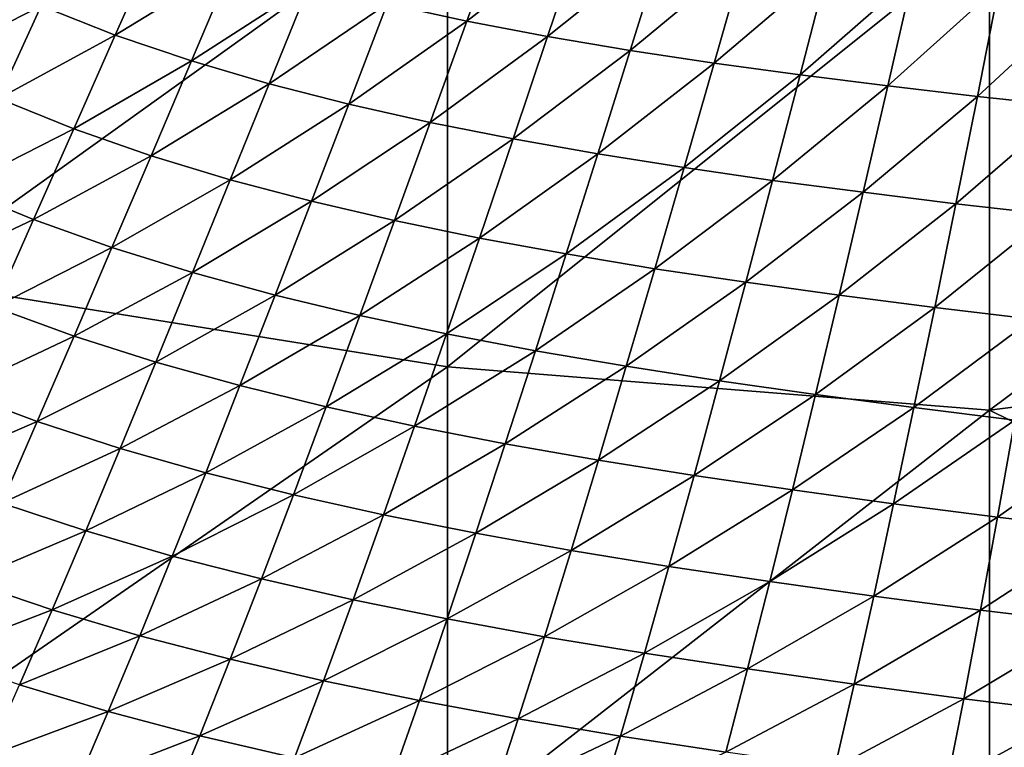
# Model space of a CAD drawing. Header units: metres. Extents: x -105 to 105, y -68 to 103.
# Tile 86 of 256: x -10.28 to -3.59, y -63.35 to -58.4. Entities that reach past the tile are written whole.
import ezdxf

# ---------------------------------------------------------------- set-up
doc = ezdxf.new("R2010")
doc.units = ezdxf.units.M
doc.layers.add('solid_FIT-BATH-150_SW0001', color=7, linetype='CONTINUOUS')
doc.layers.add('solid_FIT-BATH-150_SW0001_01', color=7, linetype='CONTINUOUS')

msp = doc.modelspace()

# ---------------------------------------------------------------- linework, layer by layer
at = {"layer": 'solid_FIT-BATH-150_SW0001'}
for points in [[(-11.063119, -56.958893, 13.145955), (-11.063119, -60.168179, 12.848047), (-7.374184, -57.523121, 13.126734)], [(-11.063119, -60.168179, 12.848047), (-7.374184, -60.758133, 12.826052), (-7.374184, -57.523121, 13.126734)], [(-7.374184, -57.523121, 13.126734), (-7.374184, -60.758133, 12.826052), (-3.685249, -57.806828, 13.124585)], [(-7.24246, -58.407719, -4.287298), (-7.78304, -58.291176, -4.220984), (-6.986928, -57.697834, -4.709273)], [(-7.24246, -58.407719, -4.287298), (-6.986928, -57.697834, -4.709273), (-6.450518, -57.79517, -4.766777)], [(-6.691855, -58.51268, -4.347488), (-7.24246, -58.407719, -4.287298), (-6.450518, -57.79517, -4.766777)], [(-6.691855, -58.51268, -4.347488), (-6.450518, -57.79517, -4.766777), (-5.904897, -57.882843, -4.818247)], [(-9.632833, -58.503609, -3.50798), (-10.136262, -58.305401, -3.416031), (-9.340806, -57.846275, -3.984133)], [(-9.632833, -58.503609, -3.50798), (-9.340806, -57.846275, -3.984133), (-8.832934, -58.013393, -4.069365)], [(-7.374184, -60.758133, 12.826052), (-3.685249, -61.054737, 12.823199), (-3.685249, -57.806828, 13.124585)], [(-6.130764, -58.607727, -4.402046), (-6.691855, -58.51268, -4.347488), (-5.904897, -57.882843, -4.818247)], [(-6.130764, -58.607727, -4.402046), (-5.904897, -57.882843, -4.818247), (-5.349658, -57.962425, -4.864151)], [(-5.558685, -58.694485, -4.451479), (-6.130764, -58.607727, -4.402046), (-5.349658, -57.962425, -4.864151)], [(-5.558685, -58.694485, -4.451479), (-5.349658, -57.962425, -4.864151), (-4.784188, -58.035393, -4.905027)], [(-9.115623, -58.678978, -3.594482), (-9.632833, -58.503609, -3.50798), (-8.832934, -58.013393, -4.069365)], [(-9.115623, -58.678978, -3.594482), (-8.832934, -58.013393, -4.069365), (-8.313433, -58.160709, -4.148332)], [(-4.974905, -58.774517, -4.496383), (-5.558685, -58.694485, -4.451479), (-4.784188, -58.035393, -4.905027)], [(-4.974905, -58.774517, -4.496383), (-4.784188, -58.035393, -4.905027), (-4.207623, -58.103062, -4.941514)], [(-10.921867, -58.703022, -2.795922), (-10.62402, -58.081516, -3.319687), (-10.136262, -58.305401, -3.416031)], [(-4.378453, -58.84927, -4.537468), (-4.974905, -58.774517, -4.496383), (-4.207623, -58.103062, -4.941514)], [(-4.378453, -58.84927, -4.537468), (-4.207623, -58.103062, -4.941514), (-3.619576, -58.16663, -4.97415)], [(-8.585853, -58.834373, -3.675028), (-9.115623, -58.678978, -3.594482), (-8.313433, -58.160709, -4.148332)], [(-8.585853, -58.834373, -3.675028), (-8.313433, -58.160709, -4.148332), (-7.78304, -58.291176, -4.220984)], [(-3.768876, -58.919998, -4.575295), (-4.378453, -58.84927, -4.537468), (-3.619576, -58.16663, -4.97415)], [(-3.768876, -58.919998, -4.575295), (-3.619576, -58.16663, -4.97415), (-3.020593, -58.226696, -5.003235)], [(-3.146752, -58.987267, -4.610075), (-3.768876, -58.919998, -4.575295), (-3.020593, -58.226696, -5.003235)], [(-10.426976, -58.934895, -2.893091), (-10.921867, -58.703022, -2.795922), (-10.136262, -58.305401, -3.416031)], [(-10.426976, -58.934895, -2.893091), (-10.136262, -58.305401, -3.416031), (-9.632833, -58.503609, -3.50798)], [(-8.044177, -58.972675, -3.749583), (-8.585853, -58.834373, -3.675028), (-7.78304, -58.291176, -4.220984)], [(-8.044177, -58.972675, -3.749583), (-7.78304, -58.291176, -4.220984), (-7.24246, -58.407719, -4.287298)], [(-7.491211, -59.096752, -3.818132), (-8.044177, -58.972675, -3.749583), (-7.24246, -58.407719, -4.287298)], [(-7.491211, -59.096752, -3.818132), (-7.24246, -58.407719, -4.287298), (-6.691855, -58.51268, -4.347488)], [(-9.9157, -59.141056, -2.986064), (-10.426976, -58.934895, -2.893091), (-9.632833, -58.503609, -3.50798)], [(-9.9157, -59.141056, -2.986064), (-9.632833, -58.503609, -3.50798), (-9.115623, -58.678978, -3.594482)], [(-6.927031, -59.208939, -3.880917), (-7.491211, -59.096752, -3.818132), (-6.691855, -58.51268, -4.347488)], [(-6.927031, -59.208939, -3.880917), (-6.691855, -58.51268, -4.347488), (-6.130764, -58.607727, -4.402046)], [(-6.351089, -59.310951, -3.938465), (-6.927031, -59.208939, -3.880917), (-6.130764, -58.607727, -4.402046)], [(-6.351089, -59.310951, -3.938465), (-6.130764, -58.607727, -4.402046), (-5.558685, -58.694485, -4.451479)], [(-9.389802, -59.324272, -3.073847), (-9.9157, -59.141056, -2.986064), (-9.115623, -58.678978, -3.594482)], [(-9.389802, -59.324272, -3.073847), (-9.115623, -58.678978, -3.594482), (-8.585853, -58.834373, -3.675028)], [(-5.762801, -59.404465, -3.991324), (-6.351089, -59.310951, -3.938465), (-5.558685, -58.694485, -4.451479)], [(-5.762801, -59.404465, -3.991324), (-5.558685, -58.694485, -4.451479), (-4.974905, -58.774517, -4.496383)], [(-5.161363, -59.491131, -4.040143), (-5.762801, -59.404465, -3.991324), (-4.974905, -58.774517, -4.496383)], [(-5.161363, -59.491131, -4.040143), (-4.974905, -58.774517, -4.496383), (-4.378453, -58.84927, -4.537468)], [(-8.850404, -59.487339, -3.155967), (-9.389802, -59.324272, -3.073847), (-8.585853, -58.834373, -3.675028)], [(-8.850404, -59.487339, -3.155967), (-8.585853, -58.834373, -3.675028), (-8.044177, -58.972675, -3.749583)], [(-4.545703, -59.57251, -4.085706), (-5.161363, -59.491131, -4.040143), (-4.378453, -58.84927, -4.537468)], [(-4.545703, -59.57251, -4.085706), (-4.378453, -58.84927, -4.537468), (-3.768876, -58.919998, -4.575295)], [(-10.708071, -59.544125, -2.326928), (-10.426976, -58.934895, -2.893091), (-9.9157, -59.141056, -2.986064)], [(-3.915315, -59.649921, -4.128592), (-4.545703, -59.57251, -4.085706), (-3.768876, -58.919998, -4.575295)], [(-3.915315, -59.649921, -4.128592), (-3.768876, -58.919998, -4.575295), (-3.146752, -58.987267, -4.610075)], [(-8.29807, -59.633076, -3.232397), (-8.850404, -59.487339, -3.155967), (-8.044177, -58.972675, -3.749583)], [(-8.29807, -59.633076, -3.232397), (-8.044177, -58.972675, -3.749583), (-7.491211, -59.096752, -3.818132)], [(-3.270797, -59.723885, -4.168927), (-3.915315, -59.649921, -4.128592), (-3.146752, -58.987267, -4.610075)], [(-10.189611, -59.757828, -2.42098), (-10.708071, -59.544125, -2.326928), (-9.9157, -59.141056, -2.986064)], [(-10.189611, -59.757828, -2.42098), (-9.9157, -59.141056, -2.986064), (-9.389802, -59.324272, -3.073847)], [(-7.733331, -59.764286, -3.303139), (-8.29807, -59.633076, -3.232397), (-7.491211, -59.096752, -3.818132)], [(-7.733331, -59.764286, -3.303139), (-7.491211, -59.096752, -3.818132), (-6.927031, -59.208939, -3.880917)], [(-7.15618, -59.883289, -3.368453), (-7.733331, -59.764286, -3.303139), (-6.927031, -59.208939, -3.880917)], [(-7.15618, -59.883289, -3.368453), (-6.927031, -59.208939, -3.880917), (-6.351089, -59.310951, -3.938465)], [(-9.655672, -59.948475, -2.510082), (-10.189611, -59.757828, -2.42098), (-9.389802, -59.324272, -3.073847)], [(-9.655672, -59.948475, -2.510082), (-9.389802, -59.324272, -3.073847), (-8.850404, -59.487339, -3.155967)], [(-6.565996, -59.991848, -3.428905), (-7.15618, -59.883289, -3.368453), (-6.351089, -59.310951, -3.938465)], [(-6.565996, -59.991848, -3.428905), (-6.351089, -59.310951, -3.938465), (-5.762801, -59.404465, -3.991324)], [(-5.962116, -60.09169, -3.485079), (-6.565996, -59.991848, -3.428905), (-5.762801, -59.404465, -3.991324)], [(-5.962116, -60.09169, -3.485079), (-5.762801, -59.404465, -3.991324), (-5.161363, -59.491131, -4.040143)], [(-9.107272, -60.118801, -2.593791), (-9.655672, -59.948475, -2.510082), (-8.850404, -59.487339, -3.155967)], [(-9.107272, -60.118801, -2.593791), (-8.850404, -59.487339, -3.155967), (-8.29807, -59.633076, -3.232397)], [(-5.343654, -60.184544, -3.537678), (-5.962116, -60.09169, -3.485079), (-5.161363, -59.491131, -4.040143)], [(-5.343654, -60.184544, -3.537678), (-5.161363, -59.491131, -4.040143), (-4.545703, -59.57251, -4.085706)], [(-10.979813, -60.132263, -1.720935), (-10.708071, -59.544125, -2.326928), (-10.189611, -59.757828, -2.42098)], [(-4.709455, -60.272076, -3.587553), (-5.343654, -60.184544, -3.537678), (-4.545703, -59.57251, -4.085706)], [(-4.709455, -60.272076, -3.587553), (-4.545703, -59.57251, -4.085706), (-3.915315, -59.649921, -4.128592)], [(-8.544892, -60.271557, -2.672094), (-9.107272, -60.118801, -2.593791), (-8.29807, -59.633076, -3.232397)], [(-8.544892, -60.271557, -2.672094), (-8.29807, -59.633076, -3.232397), (-7.733331, -59.764286, -3.303139)], [(-4.058957, -60.355667, -3.635304), (-4.709455, -60.272076, -3.587553), (-3.915315, -59.649921, -4.128592)], [(-4.058957, -60.355667, -3.635304), (-3.915315, -59.649921, -4.128592), (-3.270797, -59.723885, -4.168927)], [(-3.392775, -60.435799, -3.680972), (-4.058957, -60.355667, -3.635304), (-3.270797, -59.723885, -4.168927)], [(-10.454814, -60.353062, -1.816113), (-10.979813, -60.132263, -1.720935), (-10.189611, -59.757828, -2.42098)], [(-10.454814, -60.353062, -1.816113), (-10.189611, -59.757828, -2.42098), (-9.655672, -59.948475, -2.510082)], [(-7.968981, -60.409477, -2.745001), (-8.544892, -60.271557, -2.672094), (-7.733331, -59.764286, -3.303139)], [(-7.968981, -60.409477, -2.745001), (-7.733331, -59.764286, -3.303139), (-7.15618, -59.883289, -3.368453)], [(-7.379454, -60.534874, -2.812793), (-7.968981, -60.409477, -2.745001), (-7.15618, -59.883289, -3.368453)], [(-7.379454, -60.534874, -2.812793), (-7.15618, -59.883289, -3.368453), (-6.565996, -59.991848, -3.428905)], [(-9.91346, -60.550709, -1.906564), (-10.454814, -60.353062, -1.816113), (-9.655672, -59.948475, -2.510082)], [(-9.91346, -60.550709, -1.906564), (-9.655672, -59.948475, -2.510082), (-9.107272, -60.118801, -2.593791)], [(-6.775621, -60.649548, -2.876073), (-7.379454, -60.534874, -2.812793), (-6.565996, -59.991848, -3.428905)], [(-6.775621, -60.649548, -2.876073), (-6.565996, -59.991848, -3.428905), (-5.962116, -60.09169, -3.485079)], [(-9.356668, -60.727856, -1.991877), (-9.91346, -60.550709, -1.906564), (-9.107272, -60.118801, -2.593791)], [(-9.356668, -60.727856, -1.991877), (-9.107272, -60.118801, -2.593791), (-8.544892, -60.271557, -2.672094)], [(-6.156751, -60.755276, -2.935459), (-6.775621, -60.649548, -2.876073), (-5.962116, -60.09169, -3.485079)], [(-6.156751, -60.755276, -2.935459), (-5.962116, -60.09169, -3.485079), (-5.343654, -60.184544, -3.537678)], [(-11.063119, -60.168179, 12.848047), (-11.063119, -63.312744, 12.533652), (-7.374184, -60.758133, 12.826052)], [(-5.521886, -60.853851, -2.991703), (-6.156751, -60.755276, -2.935459), (-5.343654, -60.184544, -3.537678)], [(-5.521886, -60.853851, -2.991703), (-5.343654, -60.184544, -3.537678), (-4.709455, -60.272076, -3.587553)], [(-8.784841, -60.887192, -2.072047), (-9.356668, -60.727856, -1.991877), (-8.544892, -60.271557, -2.672094)], [(-8.784841, -60.887192, -2.072047), (-8.544892, -60.271557, -2.672094), (-7.968981, -60.409477, -2.745001)], [(-4.869796, -60.947044, -3.045725), (-5.521886, -60.853851, -2.991703), (-4.709455, -60.272076, -3.587553)], [(-4.869796, -60.947044, -3.045725), (-4.709455, -60.272076, -3.587553), (-4.058957, -60.355667, -3.635304)], [(-10.711579, -60.925896, -1.174848), (-10.454814, -60.353062, -1.816113), (-9.91346, -60.550709, -1.906564)], [(-8.19834, -61.031387, -2.147094), (-8.784841, -60.887192, -2.072047), (-7.968981, -60.409477, -2.745001)], [(-8.19834, -61.031387, -2.147094), (-7.968981, -60.409477, -2.745001), (-7.379454, -60.534874, -2.812793)], [(-4.199873, -61.036293, -3.098141), (-4.869796, -60.947044, -3.045725), (-4.058957, -60.355667, -3.635304)], [(-4.199873, -61.036293, -3.098141), (-4.058957, -60.355667, -3.635304), (-3.392775, -60.435799, -3.680972)], [(-3.512741, -61.122047, -3.148915), (-4.199873, -61.036293, -3.098141), (-3.392775, -60.435799, -3.680972)], [(-7.597016, -61.162735, -2.217321), (-8.19834, -61.031387, -2.147094), (-7.379454, -60.534874, -2.812793)], [(-7.597016, -61.162735, -2.217321), (-7.379454, -60.534874, -2.812793), (-6.775621, -60.649548, -2.876073)], [(-10.163418, -61.130081, -1.266674), (-10.711579, -60.925896, -1.174848), (-9.91346, -60.550709, -1.906564)], [(-10.163418, -61.130081, -1.266674), (-9.91346, -60.550709, -1.906564), (-9.356668, -60.727856, -1.991877)], [(-6.980114, -61.283077, -2.283362), (-7.597016, -61.162735, -2.217321), (-6.775621, -60.649548, -2.876073)], [(-6.980114, -61.283077, -2.283362), (-6.775621, -60.649548, -2.876073), (-6.156751, -60.755276, -2.935459)], [(-9.598827, -61.313595, -1.353601), (-10.163418, -61.130081, -1.266674), (-9.356668, -60.727856, -1.991877)], [(-9.598827, -61.313595, -1.353601), (-9.356668, -60.727856, -1.991877), (-8.784841, -60.887192, -2.072047)], [(-11.063119, -63.312744, 12.533652), (-7.374184, -63.928066, 12.50867), (-7.374184, -60.758133, 12.826052)], [(-7.374184, -60.758133, 12.826052), (-7.374184, -63.928066, 12.50867), (-3.685249, -61.054737, 12.823199)], [(-6.34684, -61.394226, -2.34587), (-6.980114, -61.283077, -2.283362), (-6.156751, -60.755276, -2.935459)], [(-6.34684, -61.394226, -2.34587), (-6.156751, -60.755276, -2.935459), (-5.521886, -60.853851, -2.991703)], [(-5.696176, -61.498039, -2.405645), (-6.34684, -61.394226, -2.34587), (-5.521886, -60.853851, -2.991703)], [(-5.696176, -61.498039, -2.405645), (-5.521886, -60.853851, -2.991703), (-4.869796, -60.947044, -3.045725)], [(-10.960183, -61.47546, -0.500579), (-10.711579, -60.925896, -1.174848), (-10.163418, -61.130081, -1.266674)], [(-9.018129, -61.479053, -1.435633), (-9.598827, -61.313595, -1.353601), (-8.784841, -60.887192, -2.072047)], [(-9.018129, -61.479053, -1.435633), (-8.784841, -60.887192, -2.072047), (-8.19834, -61.031387, -2.147094)], [(-5.026828, -61.596382, -2.46367), (-5.696176, -61.498039, -2.405645), (-4.869796, -60.947044, -3.045725)], [(-5.026828, -61.596382, -2.46367), (-4.869796, -60.947044, -3.045725), (-4.199873, -61.036293, -3.098141)], [(-8.421611, -61.62907, -1.5128), (-9.018129, -61.479053, -1.435633), (-8.19834, -61.031387, -2.147094)], [(-8.421611, -61.62907, -1.5128), (-8.19834, -61.031387, -2.147094), (-7.597016, -61.162735, -2.217321)], [(-7.374184, -63.928066, 12.50867), (-3.685249, -64.237396, 12.505013), (-3.685249, -61.054737, 12.823199)], [(-4.338146, -61.690746, -2.520581), (-5.026828, -61.596382, -2.46367), (-4.199873, -61.036293, -3.098141)], [(-4.338146, -61.690746, -2.520581), (-4.199873, -61.036293, -3.098141), (-3.512741, -61.122047, -3.148915)], [(-10.405801, -61.685707, -0.593798), (-10.960183, -61.47546, -0.500579), (-10.163418, -61.130081, -1.266674)], [(-10.405801, -61.685707, -0.593798), (-10.163418, -61.130081, -1.266674), (-9.598827, -61.313595, -1.353601)], [(-3.630757, -61.781555, -2.576265), (-4.338146, -61.690746, -2.520581), (-3.512741, -61.122047, -3.148915)], [(-3.630757, -61.781555, -2.576265), (-3.512741, -61.122047, -3.148915), (-2.811257, -61.202721, -3.196788)], [(-7.809051, -61.765911, -1.585424), (-8.421611, -61.62907, -1.5128), (-7.597016, -61.162735, -2.217321)], [(-7.809051, -61.765911, -1.585424), (-7.597016, -61.162735, -2.217321), (-6.980114, -61.283077, -2.283362)], [(-2.907596, -61.867065, -2.629217), (-3.630757, -61.781555, -2.576265), (-2.811257, -61.202721, -3.196788)], [(-7.179641, -61.891449, -1.65417), (-7.809051, -61.765911, -1.585424), (-6.980114, -61.283077, -2.283362)], [(-7.179641, -61.891449, -1.65417), (-6.980114, -61.283077, -2.283362), (-6.34684, -61.394226, -2.34587)], [(-9.833985, -61.875111, -0.682346), (-10.405801, -61.685707, -0.593798), (-9.598827, -61.313595, -1.353601)], [(-9.833985, -61.875111, -0.682346), (-9.598827, -61.313595, -1.353601), (-9.018129, -61.479053, -1.435633)], [(-6.532534, -62.007538, -1.719725), (-7.179641, -61.891449, -1.65417), (-6.34684, -61.394226, -2.34587)], [(-6.532534, -62.007538, -1.719725), (-6.34684, -61.394226, -2.34587), (-5.696176, -61.498039, -2.405645)], [(-9.244979, -62.046219, -0.766236), (-9.833985, -61.875111, -0.682346), (-9.018129, -61.479053, -1.435633)], [(-9.244979, -62.046219, -0.766236), (-9.018129, -61.479053, -1.435633), (-8.421611, -61.62907, -1.5128)], [(-5.866656, -62.116093, -1.782936), (-6.532534, -62.007538, -1.719725), (-5.696176, -61.498039, -2.405645)], [(-5.866656, -62.116093, -1.782936), (-5.696176, -61.498039, -2.405645), (-5.026828, -61.596382, -2.46367)], [(-5.180664, -62.219059, -1.844845), (-5.866656, -62.116093, -1.782936), (-5.026828, -61.596382, -2.46367)], [(-5.180664, -62.219059, -1.844845), (-5.026828, -61.596382, -2.46367), (-4.338146, -61.690746, -2.520581)], [(-10.640931, -62.21674, 0.108553), (-10.405801, -61.685707, -0.593798), (-9.833985, -61.875111, -0.682346)], [(-8.638993, -62.20158, -0.845505), (-9.244979, -62.046219, -0.766236), (-8.421611, -61.62907, -1.5128)], [(-8.638993, -62.20158, -0.845505), (-8.421611, -61.62907, -1.5128), (-7.809051, -61.765911, -1.585424)], [(-4.473869, -62.317978, -1.906106), (-5.180664, -62.219059, -1.844845), (-4.338146, -61.690746, -2.520581)], [(-4.473869, -62.317978, -1.906106), (-4.338146, -61.690746, -2.520581), (-3.630757, -61.781555, -2.576265)], [(-8.015744, -62.343433, -0.920495), (-8.638993, -62.20158, -0.845505), (-7.809051, -61.765911, -1.585424)], [(-8.015744, -62.343433, -0.920495), (-7.809051, -61.765911, -1.585424), (-7.179641, -61.891449, -1.65417)], [(-3.746892, -62.413254, -1.966537), (-4.473869, -62.317978, -1.906106), (-3.630757, -61.781555, -2.576265)], [(-3.746892, -62.413254, -1.966537), (-3.630757, -61.781555, -2.576265), (-2.907596, -61.867065, -2.629217)], [(-10.062442, -62.411541, 0.018375), (-10.640931, -62.21674, 0.108553), (-9.833985, -61.875111, -0.682346)], [(-10.062442, -62.411541, 0.018375), (-9.833985, -61.875111, -0.682346), (-9.244979, -62.046219, -0.766236)], [(-3.002721, -62.503017, -2.024393), (-3.746892, -62.413254, -1.966537), (-2.907596, -61.867065, -2.629217)], [(-7.374372, -62.47369, -0.991901), (-8.015744, -62.343433, -0.920495), (-7.179641, -61.891449, -1.65417)], [(-7.374372, -62.47369, -0.991901), (-7.179641, -61.891449, -1.65417), (-6.532534, -62.007538, -1.719725)], [(-6.713985, -62.594223, -1.060443), (-7.374372, -62.47369, -0.991901), (-6.532534, -62.007538, -1.719725)], [(-6.713985, -62.594223, -1.060443), (-6.532534, -62.007538, -1.719725), (-5.866656, -62.116093, -1.782936)], [(-9.465668, -62.587807, -0.067371), (-10.062442, -62.411541, 0.018375), (-9.244979, -62.046219, -0.766236)], [(-9.465668, -62.587807, -0.067371), (-9.244979, -62.046219, -0.766236), (-8.638993, -62.20158, -0.845505)], [(-6.033462, -62.706997, -1.127012), (-6.713985, -62.594223, -1.060443), (-5.866656, -62.116093, -1.782936)], [(-6.033462, -62.706997, -1.127012), (-5.866656, -62.116093, -1.782936), (-5.180664, -62.219059, -1.844845)], [(-10.869208, -62.722385, 0.836741), (-10.640931, -62.21674, 0.108553), (-10.062442, -62.411541, 0.018375)], [(-8.850745, -62.74802, -0.14873), (-9.465668, -62.587807, -0.067371), (-8.638993, -62.20158, -0.845505)], [(-8.850745, -62.74802, -0.14873), (-8.638993, -62.20158, -0.845505), (-8.015744, -62.343433, -0.920495)], [(-5.331419, -62.814037, -1.192709), (-6.033462, -62.706997, -1.127012), (-5.180664, -62.219059, -1.844845)], [(-5.331419, -62.814037, -1.192709), (-5.180664, -62.219059, -1.844845), (-4.473869, -62.317978, -1.906106)], [(-8.21733, -62.894398, -0.226062), (-8.850745, -62.74802, -0.14873), (-8.015744, -62.343433, -0.920495)], [(-8.21733, -62.894398, -0.226062), (-8.015744, -62.343433, -0.920495), (-7.374372, -62.47369, -0.991901)], [(-4.607136, -62.916935, -1.258206), (-5.331419, -62.814037, -1.192709), (-4.473869, -62.317978, -1.906106)], [(-4.607136, -62.916935, -1.258206), (-4.473869, -62.317978, -1.906106), (-3.746892, -62.413254, -1.966537)], [(-10.284567, -62.92207, 0.744918), (-10.869208, -62.722385, 0.836741), (-10.062442, -62.411541, 0.018375)], [(-10.284567, -62.92207, 0.744918), (-10.062442, -62.411541, 0.018375), (-9.465668, -62.587807, -0.067371)], [(-3.86122, -63.016079, -1.32325), (-4.607136, -62.916935, -1.258206), (-3.746892, -62.413254, -1.966537)], [(-3.86122, -63.016079, -1.32325), (-3.746892, -62.413254, -1.966537), (-3.002721, -62.503017, -2.024393)], [(-7.564521, -63.028862, -0.300093), (-8.21733, -62.894398, -0.226062), (-7.374372, -62.47369, -0.991901)], [(-7.564521, -63.028862, -0.300093), (-7.374372, -62.47369, -0.991901), (-6.713985, -62.594223, -1.060443)], [(-3.096683, -63.109486, -1.38587), (-3.86122, -63.016079, -1.32325), (-3.002721, -62.503017, -2.024393)], [(-9.680538, -63.102985, 0.65731), (-10.284567, -62.92207, 0.744918), (-9.465668, -62.587807, -0.067371)], [(-9.680538, -63.102985, 0.65731), (-9.465668, -62.587807, -0.067371), (-8.850745, -62.74802, -0.14873)], [(-6.891384, -63.153324, -0.371572), (-7.564521, -63.028862, -0.300093), (-6.713985, -62.594223, -1.060443)], [(-6.891384, -63.153324, -0.371572), (-6.713985, -62.594223, -1.060443), (-6.033462, -62.706997, -1.127012)], [(-9.057181, -63.26754, 0.573866), (-9.680538, -63.102985, 0.65731), (-8.850745, -62.74802, -0.14873)], [(-9.057181, -63.26754, 0.573866), (-8.850745, -62.74802, -0.14873), (-8.21733, -62.894398, -0.226062)], [(-6.196761, -63.269783, -0.441434), (-6.891384, -63.153324, -0.371572), (-6.033462, -62.706997, -1.127012)], [(-6.196761, -63.269783, -0.441434), (-6.033462, -62.706997, -1.127012), (-5.331419, -62.814037, -1.192709)], [(-5.479235, -63.380341, -0.51084), (-6.196761, -63.269783, -0.441434), (-5.331419, -62.814037, -1.192709)], [(-5.479235, -63.380341, -0.51084), (-5.331419, -62.814037, -1.192709), (-4.607136, -62.916935, -1.258206)], [(-10.500737, -63.40588, 1.49363), (-10.284567, -62.92207, 0.744918), (-9.680538, -63.102985, 0.65731)], [(-8.414098, -63.417931, 0.494208), (-9.057181, -63.26754, 0.573866), (-8.21733, -62.894398, -0.226062)], [(-8.414098, -63.417931, 0.494208), (-8.21733, -62.894398, -0.226062), (-7.564521, -63.028862, -0.300093)], [(-4.738062, -63.486618, -0.580477), (-5.479235, -63.380341, -0.51084), (-4.607136, -62.916935, -1.258206)], [(-4.738062, -63.486618, -0.580477), (-4.607136, -62.916935, -1.258206), (-3.86122, -63.016079, -1.32325)], [(-3.973828, -63.589005, -0.650025), (-4.738062, -63.486618, -0.580477), (-3.86122, -63.016079, -1.32325)], [(-3.973828, -63.589005, -0.650025), (-3.86122, -63.016079, -1.32325), (-3.096683, -63.109486, -1.38587)], [(-7.750349, -63.556091, 0.417582), (-8.414098, -63.417931, 0.494208), (-7.564521, -63.028862, -0.300093)], [(-7.750349, -63.556091, 0.417582), (-7.564521, -63.028862, -0.300093), (-6.891384, -63.153324, -0.371572)], [(-9.889936, -63.590919, 1.404149), (-10.500737, -63.40588, 1.49363), (-9.680538, -63.102985, 0.65731)], [(-9.889936, -63.590919, 1.404149), (-9.680538, -63.102985, 0.65731), (-9.057181, -63.26754, 0.573866)], [(-7.064963, -63.683949, 0.343207), (-7.750349, -63.556091, 0.417582), (-6.891384, -63.153324, -0.371572)], [(-7.064963, -63.683949, 0.343207), (-6.891384, -63.153324, -0.371572), (-6.196761, -63.269783, -0.441434)], [(-3.18954, -63.685432, -0.717289), (-3.973828, -63.589005, -0.650025), (-3.096683, -63.109486, -1.38587)], [(-9.258622, -63.7593, 1.318618), (-9.889936, -63.590919, 1.404149), (-9.057181, -63.26754, 0.573866)], [(-9.258622, -63.7593, 1.318618), (-9.057181, -63.26754, 0.573866), (-8.414098, -63.417931, 0.494208)], [(-6.356754, -63.803547, 0.270106), (-7.064963, -63.683949, 0.343207), (-6.196761, -63.269783, -0.441434)], [(-6.356754, -63.803547, 0.270106), (-6.196761, -63.269783, -0.441434), (-5.479235, -63.380341, -0.51084)], [(-11.063119, -63.312744, 12.533652), (-11.066205, -66.3993, 12.202278), (-7.374184, -63.928066, 12.50867)]]:
    msp.add_3dface(points, dxfattribs=at)
at = {"layer": 'solid_FIT-BATH-150_SW0001_01'}
for points in [[(-3.685249, -57.806828, 13.124585), (-3.685249, -61.054737, 12.823199), (0.000001, -58.307522, 13.088823)], [(-3.685249, -61.054737, 12.823199), (0.000001, -60.582531, 12.878325), (0.000001, -58.307522, 13.088823)], [(-3.685249, -61.054737, 12.823199), (0.000001, -62.865486, 12.655584), (0.000001, -60.582531, 12.878325)], [(-3.685249, -61.054737, 12.823199), (-3.685249, -64.237396, 12.505013), (0.000001, -62.865486, 12.655584)], [(-3.685249, -64.237396, 12.505013), (0.000001, -65.156113, 12.420087), (0.000001, -62.865486, 12.655584)]]:
    msp.add_3dface(points, dxfattribs=at)

doc.saveas('drawing.dxf')
